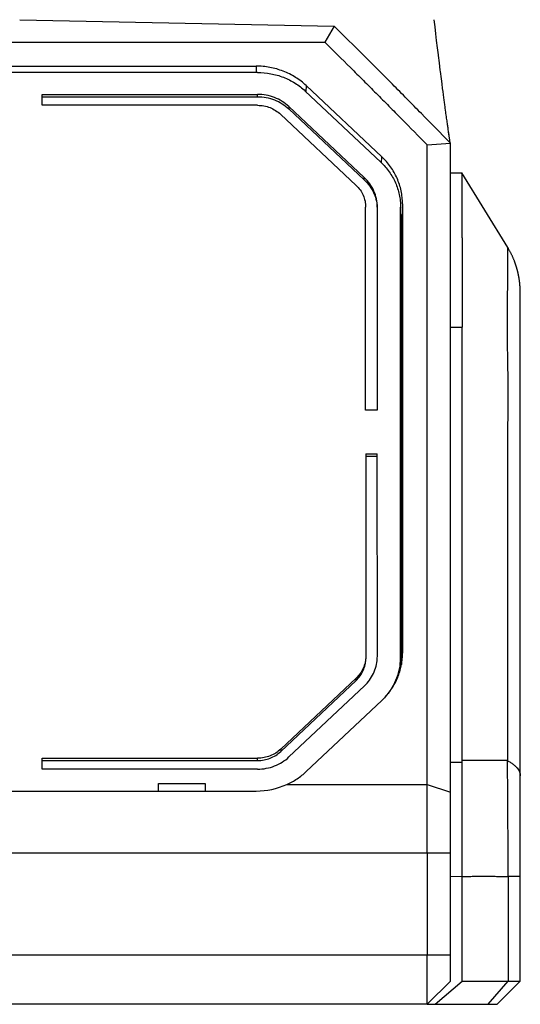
# Model space of a CAD drawing. Header units: millimetres. Extents: x -185 to 204, y 201 to 484.
# Tile 3 of 29: x -91 to -70, y 230 to 272. Entities that reach past the tile are written whole.
import ezdxf

# ---------------------------------------------------------------- set-up
doc = ezdxf.new("R2010")
doc.units = ezdxf.units.MM
doc.header["$LTSCALE"] = 16.335
doc.layers.add('20_ALL_FEATURES', color=7, linetype='CONTINUOUS')

msp = doc.modelspace()

# ---------------------------------------------------------------- linework, layer by layer
at = {"layer": '20_ALL_FEATURES', "color": 7}
for p, q in [((-91.381, 272.491), (-77.878, 272.209)), ((-77.878, 272.209), (-78.28, 271.528)), ((-73.539, 272.183), (-73.574, 272.492)), ((-73.505, 271.883), (-73.539, 272.183)), ((-73.471, 271.591), (-73.505, 271.883)), ((-104.481, 271.528), (-91.38, 271.52)), ((-91.38, 271.52), (-78.28, 271.528)), ((-73.434, 271.28), (-73.471, 271.591)), ((-73.397, 270.977), (-73.434, 271.28)), ((-101.64, 270.495), (-81.225, 270.496)), ((-73.315, 270.321), (-73.354, 270.631)), ((-81.164, 270.223), (-101.678, 270.223)), ((-73.309, 270.27), (-73.315, 270.321)), ((-73.267, 269.947), (-73.309, 270.27)), ((-75.83, 266.604), (-79.073, 269.657)), ((-73.239, 269.728), (-73.267, 269.947)), ((-73.214, 269.539), (-73.239, 269.728)), ((-90.421, 269.281), (-81.163, 269.282)), ((-90.421, 268.811), (-90.421, 269.281)), ((-90.421, 269.18), (-81.163, 269.181)), ((-79.113, 269.424), (-75.87, 266.371)), ((-73.196, 269.399), (-73.214, 269.539)), ((-73.177, 269.261), (-73.196, 269.399)), ((-73.162, 269.148), (-73.177, 269.261)), ((-73.147, 269.036), (-73.162, 269.148)), ((-81.163, 268.811), (-90.421, 268.811)), ((-76.577, 265.705), (-79.82, 268.758)), ((-73.135, 268.948), (-73.147, 269.036)), ((-73.12, 268.839), (-73.135, 268.948)), ((-73.109, 268.753), (-73.12, 268.839)), ((-73.1, 268.689), (-73.109, 268.753)), ((-80.173, 268.425), (-76.93, 265.372)), ((-79.82, 268.657), (-76.577, 265.604)), ((-73.088, 268.605), (-73.1, 268.689)), ((-73.077, 268.522), (-73.088, 268.605)), ((-73.068, 268.461), (-73.077, 268.522)), ((-73.06, 268.399), (-73.068, 268.461)), ((-73.049, 268.319), (-73.06, 268.399)), ((-73.04, 268.259), (-73.049, 268.319)), ((-73.032, 268.2), (-73.04, 268.259)), ((-73.024, 268.142), (-73.032, 268.2)), ((-73.016, 268.084), (-73.024, 268.142)), ((-73.008, 268.027), (-73.016, 268.084)), ((-73, 267.971), (-73.008, 268.027)), ((-72.995, 267.934), (-73, 267.971)), ((-72.987, 267.88), (-72.995, 267.934)), ((-72.982, 267.844), (-72.987, 267.88)), ((-72.974, 267.791), (-72.982, 267.844)), ((-72.969, 267.757), (-72.974, 267.791)), ((-72.962, 267.706), (-72.969, 267.757)), ((-72.957, 267.672), (-72.962, 267.706)), ((-72.931, 267.492), (-72.957, 267.672)), ((-72.955, 267.651), (-72.955, 267.652)), ((-72.955, 267.648), (-72.955, 267.651)), ((-72.954, 267.643), (-72.955, 267.648)), ((-72.953, 267.637), (-72.954, 267.643)), ((-72.951, 267.626), (-72.953, 267.637)), ((-72.95, 267.616), (-72.951, 267.626)), ((-72.947, 267.598), (-72.95, 267.616)), ((-72.944, 267.577), (-72.947, 267.598)), ((-72.939, 267.544), (-72.944, 267.577)), ((-72.93, 267.481), (-72.939, 267.544)), ((-72.906, 267.329), (-72.93, 267.481)), ((-73.877, 267.111), (-72.877, 267.183)), ((-73.874, 239.622), (-73.877, 267.111)), ((-72.885, 267.19), (-72.906, 267.329)), ((-72.89, 267.2), (-72.891, 267.205)), ((-72.878, 267.183), (-72.89, 267.196)), ((-72.876, 259.27), (-72.877, 267.183)), ((-72.381, 265.903), (-72.381, 265.903)), ((-74.938, 264.577), (-74.935, 245.261)), ((-76.519, 255.711), (-76.52, 264.44)), ((-76.02, 264.44), (-76.019, 255.711)), ((-75.018, 245.124), (-75.02, 264.44)), ((-74.983, 263.735), (-74.98, 244.774)), ((-69.916, 261.3), (-69.921, 261.332)), ((-69.912, 261.269), (-69.916, 261.3)), ((-69.908, 261.239), (-69.912, 261.269)), ((-69.9, 261.166), (-69.903, 261.194)), ((-69.897, 261.137), (-69.9, 261.166)), ((-69.895, 261.11), (-69.897, 261.137)), ((-69.893, 261.084), (-69.895, 261.11)), ((-69.891, 261.058), (-69.893, 261.084)), ((-69.889, 261.034), (-69.891, 261.058)), ((-69.887, 261.01), (-69.889, 261.034)), ((-69.886, 260.989), (-69.887, 261.01)), ((-69.885, 260.969), (-69.886, 260.989)), ((-69.884, 260.951), (-69.885, 260.969)), ((-69.884, 260.934), (-69.884, 260.951)), ((-69.883, 260.912), (-69.884, 260.934)), ((-69.882, 260.892), (-69.883, 260.912)), ((-69.882, 260.875), (-69.882, 260.892)), ((-69.881, 260.855), (-69.882, 260.875)), ((-69.881, 260.835), (-69.881, 260.855)), ((-69.881, 260.812), (-69.881, 260.835)), ((-69.881, 260.783), (-69.881, 260.812)), ((-69.88, 260.592), (-69.88, 260.599)), ((-69.88, 260.55), (-69.88, 260.559)), ((-69.88, 260.532), (-69.88, 260.541)), ((-69.88, 260.521), (-69.88, 260.523)), ((-69.88, 260.503), (-69.88, 260.504)), ((-69.88, 260.488), (-69.88, 260.493)), ((-69.88, 260.47), (-69.88, 260.472)), ((-69.88, 260.45), (-69.88, 260.461)), ((-69.88, 260.435), (-69.88, 260.439)), ((-69.88, 260.415), (-69.88, 260.416)), ((-69.88, 260.378), (-69.88, 260.378)), ((-69.88, 260.359), (-69.88, 260.365)), ((-69.88, 260.338), (-69.88, 260.339)), ((-69.88, 260.318), (-69.88, 260.324)), ((-69.88, 260.276), (-69.88, 260.281)), ((-69.88, 260.232), (-69.88, 260.234)), ((-69.88, 260.115), (-69.88, 260.115)), ((-69.88, 259.568), (-69.88, 259.583)), ((-72.876, 259.27), (-72.378, 259.27)), ((-72.875, 246.386), (-72.876, 259.27)), ((-76.019, 255.711), (-76.519, 255.711)), ((-72.376, 246.386), (-72.377, 255.807)), ((-76.518, 253.828), (-76.018, 253.828)), ((-76.518, 253.828), (-76.517, 245.124)), ((-76.518, 253.727), (-76.018, 253.727)), ((-76.017, 245.124), (-76.018, 253.828)), ((-72.874, 236.667), (-72.875, 246.386)), ((-72.375, 240.653), (-72.376, 246.386)), ((-76.517, 245.022), (-76.517, 245.023)), ((-75.047, 244.491), (-75.021, 244.988)), ((-76.927, 244.192), (-80.169, 241.139)), ((-80.169, 241.037), (-76.927, 244.091)), ((-79.815, 240.806), (-76.573, 243.859)), ((-79.069, 240.182), (-75.827, 243.235)), ((-90.417, 240.752), (-81.159, 240.752)), ((-90.417, 240.281), (-90.417, 240.752)), ((-90.417, 240.651), (-81.159, 240.651)), ((-81.159, 240.282), (-90.417, 240.281)), ((-69.877, 239.994), (-69.877, 239.994)), ((-85.419, 239.671), (-83.415, 239.671)), ((-85.419, 239.34), (-85.419, 239.671)), ((-83.415, 239.671), (-83.415, 239.34)), ((-73.873, 236.667), (-73.874, 239.622)), ((-101.636, 239.34), (-81.221, 239.341)), ((-73.873, 236.667), (-73.873, 232.296)), ((-72.874, 232.296), (-72.874, 236.667)), ((-72.375, 231.175), (-72.375, 235.663)), ((-72.874, 231.175), (-72.874, 232.296)), ((-73.535, 230.175), (-72.375, 231.175)), ((-72.874, 231.175), (-72.875, 231.175)), ((-72.375, 231.175), (-70.401, 231.175)), ((-69.877, 231.175), (-69.877, 231.175)), ((-69.877, 231.175), (-69.877, 231.175)), ((-73.874, 230.175), (-70.877, 230.175)), ((-73.874, 230.175), (-73.874, 230.175)), ((-73.874, 230.175), (-73.874, 230.175))]:
    msp.add_line(p, q, dxfattribs=at)
at = {"layer": '20_ALL_FEATURES', "color": 4}
for p, q in [((-81.225, 270.496), (-81.226, 270.223)), ((-79.073, 269.657), (-79.083, 269.395)), ((-81.164, 269.181), (-81.163, 269.282)), ((-79.82, 268.758), (-79.82, 268.657)), ((-72.895, 267.216), (-72.896, 267.219)), ((-75.84, 266.341), (-75.83, 266.604)), ((-72.877, 265.903), (-72.381, 265.903)), ((-76.577, 265.604), (-76.577, 265.705)), ((-74.938, 264.577), (-74.983, 263.735)), ((-70.424, 262.715), (-70.424, 262.705)), ((-69.88, 259.221), (-69.882, 260.795)), ((-69.881, 260.783), (-69.881, 260.787)), ((-69.881, 260.767), (-69.881, 260.783)), ((-69.88, 260.706), (-69.881, 260.767)), ((-69.88, 259.583), (-69.88, 260.016)), ((-69.877, 239.994), (-69.88, 259.221)), ((-76.517, 245.124), (-76.517, 245.023)), ((-76.017, 245.122), (-76.017, 245.124)), ((-74.95, 244.981), (-74.935, 245.261)), ((-76.927, 244.091), (-76.927, 244.192)), ((-80.169, 241.139), (-80.169, 241.037)), ((-81.159, 240.651), (-81.159, 240.752)), ((-72.874, 240.578), (-72.375, 240.578)), ((-70.426, 240.648), (-72.375, 240.653)), ((-69.877, 239.231), (-69.877, 239.994)), ((-79.908, 239.623), (-73.874, 239.622)), ((-73.874, 239.622), (-72.874, 239.286)), ((-69.877, 236.308), (-69.877, 239.231)), ((-69.877, 236.308), (-69.877, 237.453)), ((-72.874, 236.667), (-109.88, 236.667)), ((-69.877, 235.668), (-69.877, 236.308)), ((-72.375, 235.663), (-72.874, 235.652)), ((-69.876, 235.668), (-70.401, 235.668)), ((-70.401, 235.668), (-70.401, 231.175)), ((-69.877, 231.175), (-69.876, 235.668)), ((-109.88, 232.296), (-72.874, 232.296)), ((-72.874, 231.175), (-73.874, 230.175)), ((-71.263, 230.175), (-70.401, 231.175)), ((-69.877, 231.175), (-70.877, 230.175)), ((-73.874, 230.175), (-108.881, 230.175))]:
    msp.add_line(p, q, dxfattribs=at)
at = {"layer": '20_ALL_FEATURES', "color": 7}
for points in [[(-73.354, 270.631), (-73.394, 270.95), (-73.397, 270.977)], [(-72.891, 267.205), (-72.893, 267.209), (-72.895, 267.214), (-72.896, 267.218), (-72.896, 267.219)], [(-69.921, 261.332), (-69.923, 261.348), (-69.926, 261.364), (-69.929, 261.381), (-69.931, 261.397), (-69.934, 261.414), (-69.937, 261.431), (-69.94, 261.448), (-69.943, 261.465), (-69.947, 261.482), (-69.95, 261.5), (-69.953, 261.518), (-69.957, 261.536), (-69.961, 261.554), (-69.965, 261.572), (-69.969, 261.591), (-69.973, 261.61), (-69.978, 261.629), (-69.982, 261.648), (-69.987, 261.667), (-69.992, 261.687), (-69.997, 261.706), (-70.002, 261.726), (-70.007, 261.746), (-70.013, 261.766), (-70.018, 261.786), (-70.024, 261.807), (-70.03, 261.827), (-70.036, 261.848), (-70.042, 261.868), (-70.049, 261.889), (-70.055, 261.91), (-70.062, 261.931), (-70.069, 261.953), (-70.076, 261.974), (-70.084, 261.995), (-70.091, 262.017), (-70.099, 262.039), (-70.107, 262.061), (-70.115, 262.082), (-70.123, 262.104), (-70.132, 262.127), (-70.141, 262.149), (-70.15, 262.171), (-70.159, 262.193), (-70.168, 262.216), (-70.178, 262.238), (-70.188, 262.261), (-70.198, 262.284), (-70.208, 262.307), (-70.218, 262.33), (-70.229, 262.353), (-70.24, 262.376), (-70.251, 262.399), (-70.262, 262.422), (-70.274, 262.445), (-70.286, 262.469), (-70.298, 262.492), (-70.31, 262.515), (-70.323, 262.539), (-70.336, 262.562), (-70.349, 262.586), (-70.362, 262.61), (-70.376, 262.633), (-70.389, 262.657), (-70.404, 262.681), (-70.418, 262.705), (-72.381, 265.903)], [(-69.903, 261.194), (-69.905, 261.209), (-69.908, 261.239)], [(-69.881, 260.767), (-69.881, 260.769), (-69.881, 260.782)], [(-69.88, 260.706), (-69.88, 260.709), (-69.88, 260.714)], [(-69.88, 260.676), (-69.88, 260.678), (-69.88, 260.684)], [(-69.88, 260.665), (-69.88, 260.667), (-69.88, 260.673)], [(-69.88, 260.629), (-69.88, 260.635), (-69.88, 260.642), (-69.88, 260.648), (-69.88, 260.655)], [(-69.88, 260.605), (-69.88, 260.607), (-69.88, 260.614)], [(-69.88, 260.565), (-69.88, 260.567), (-69.88, 260.576)]]:
    msp.add_lwpolyline(points, dxfattribs=at)
at = {"layer": '20_ALL_FEATURES', "color": 4}
for points in [[(-70.424, 262.715), (-70.424, 262.715), (-70.424, 262.715), (-70.424, 262.715), (-70.424, 262.715), (-70.424, 262.714), (-70.424, 262.713), (-70.424, 262.712)], [(-70.424, 262.711), (-70.424, 262.71), (-70.424, 262.705)], [(-69.881, 260.794), (-69.882, 260.794), (-69.882, 260.795), (-69.882, 260.795), (-69.882, 260.794), (-69.882, 260.794), (-69.882, 260.793), (-69.882, 260.793), (-69.882, 260.792), (-69.882, 260.791), (-69.882, 260.791), (-69.882, 260.791), (-69.882, 260.79)], [(-69.881, 260.787), (-69.881, 260.788), (-69.881, 260.789), (-69.881, 260.79), (-69.881, 260.79), (-69.881, 260.791), (-69.881, 260.791), (-69.881, 260.791), (-69.881, 260.791), (-69.881, 260.79), (-69.881, 260.79), (-69.881, 260.79), (-69.881, 260.79), (-69.881, 260.79), (-69.881, 260.79), (-69.881, 260.79), (-69.881, 260.791), (-69.881, 260.792), (-69.881, 260.794)], [(-69.88, 260.665), (-69.88, 260.676), (-69.88, 260.706)], [(-69.88, 260.629), (-69.88, 260.642), (-69.88, 260.665)], [(-69.88, 260.592), (-69.88, 260.605), (-69.88, 260.629)], [(-69.88, 260.521), (-69.88, 260.536), (-69.88, 260.551), (-69.88, 260.565), (-69.88, 260.592)], [(-69.88, 260.416), (-69.88, 260.435), (-69.88, 260.453), (-69.88, 260.47), (-69.88, 260.488), (-69.88, 260.521)], [(-69.88, 260.232), (-69.88, 260.254), (-69.88, 260.276), (-69.88, 260.297), (-69.88, 260.318), (-69.88, 260.339), (-69.88, 260.359), (-69.88, 260.378), (-69.88, 260.416)], [(-69.88, 260.016), (-69.88, 260.041), (-69.88, 260.066), (-69.88, 260.09), (-69.88, 260.115), (-69.88, 260.139), (-69.88, 260.163), (-69.88, 260.186), (-69.88, 260.232)]]:
    msp.add_lwpolyline(points, dxfattribs=at)
at = {"layer": '20_ALL_FEATURES', "color": 7}
for centre, radius, start, end in [((-77.647, 263.735), 2.665, 0.0136, 9.6218), ((-77.702, 245.124), 1.685, 356.5227, 359.9534), ((-77.59, 245.123), 2.572, 356.9844, 0.007), ((-77.632, 245.261), 2.696, 356.9828, 0.0074), ((-95.244, 240.637), 22.868, 359.8528, 0.0417), ((-81.222, 242.543), 3.202, 270.0164, 294.2264)]:
    msp.add_arc(centre, radius, start, end, dxfattribs=at)
at = {"layer": '20_ALL_FEATURES', "color": 4}
msp.add_arc((-570.361, 235.661), 499.96, 0.0008, 0.5715, dxfattribs=at)
at = {"layer": '20_ALL_FEATURES', "color": 7}
for points, knots in [([(-72.89, 267.196), (-73.302, 267.617), (-73.919, 268.25), (-74.745, 269.09), (-75.573, 269.928), (-76.615, 270.97), (-77.456, 271.797), (-77.878, 272.209)], [0, 0, 0, 0, 0.249868, 0.374823, 0.4998, 0.749837, 1, 1, 1, 1]), ([(-78.28, 271.528), (-77.909, 271.163), (-77.355, 270.615), (-76.618, 269.881), (-76.068, 269.329), (-75.519, 268.775), (-74.788, 268.037), (-74.241, 267.482), (-73.877, 267.111)], [0, 0, 0, 0, 0.250108, 0.375131, 0.500134, 0.62512, 0.750095, 1, 1, 1, 1]), ([(-79.073, 269.657), (-79.215, 269.79), (-79.526, 270.03), (-80.055, 270.296), (-80.629, 270.459), (-81.027, 270.496), (-81.225, 270.496)], [0, 0, 0, 0, 0.246767, 0.496162, 0.747547, 1, 1, 1, 1]), ([(-81.164, 270.223), (-80.974, 270.223), (-80.595, 270.188), (-80.049, 270.033), (-79.545, 269.78), (-79.248, 269.551), (-79.113, 269.424)], [0, 0, 0, 0, 0.252453, 0.503838, 0.753233, 1, 1, 1, 1]), ([(-79.82, 268.758), (-79.908, 268.841), (-80.103, 268.991), (-80.433, 269.157), (-80.791, 269.259), (-81.039, 269.282), (-81.163, 269.282)], [0, 0, 0, 0, 0.246767, 0.496162, 0.747547, 1, 1, 1, 1]), ([(-81.163, 269.181), (-81.039, 269.181), (-80.791, 269.158), (-80.433, 269.056), (-80.103, 268.89), (-79.908, 268.74), (-79.82, 268.657)], [0, 0, 0, 0, 0.252453, 0.503838, 0.753233, 1, 1, 1, 1]), ([(-81.163, 268.811), (-81.072, 268.811), (-80.889, 268.794), (-80.625, 268.719), (-80.382, 268.597), (-80.238, 268.486), (-80.173, 268.425)], [0, 0, 0, 0, 0.252453, 0.503838, 0.753233, 1, 1, 1, 1]), ([(-74.938, 264.577), (-74.938, 264.671), (-74.948, 264.859), (-74.992, 265.138), (-75.065, 265.411), (-75.2, 265.765), (-75.437, 266.182), (-75.69, 266.472), (-75.83, 266.604)], [0, 0, 0, 0, 0.123676, 0.247503, 0.371627, 0.496182, 0.746693, 1, 1, 1, 1]), ([(-75.87, 266.371), (-75.737, 266.245), (-75.495, 265.969), (-75.269, 265.572), (-75.141, 265.234), (-75.072, 264.974), (-75.03, 264.708), (-75.02, 264.529), (-75.02, 264.44)], [0, 0, 0, 0, 0.253307, 0.503818, 0.628373, 0.752497, 0.876324, 1, 1, 1, 1]), ([(-72.378, 263.123), (-72.378, 263.332), (-72.379, 263.637), (-72.379, 264.031), (-72.379, 264.299), (-72.379, 264.548), (-72.379, 264.778), (-72.379, 264.987), (-72.379, 265.175), (-72.379, 265.342), (-72.38, 265.468), (-72.38, 265.558), (-72.38, 265.618), (-72.38, 265.671), (-72.38, 265.719), (-72.38, 265.762), (-72.379, 265.799), (-72.379, 265.826), (-72.38, 265.845), (-72.38, 265.857), (-72.381, 265.868), (-72.381, 265.877), (-72.382, 265.885), (-72.382, 265.891), (-72.383, 265.896), (-72.383, 265.9), (-72.382, 265.902), (-72.381, 265.903), (-72.381, 265.903)], [0, 0, 0, 0, 0.225513, 0.328728, 0.425267, 0.51491, 0.597454, 0.672712, 0.740513, 0.800704, 0.853148, 0.876427, 0.897727, 0.917034, 0.934339, 0.949631, 0.962902, 0.974143, 0.979002, 0.983352, 0.987195, 0.990529, 0.993353, 0.995666, 0.997466, 0.998746, 0.999559, 1, 1, 1, 1]), ([(-76.93, 265.372), (-76.866, 265.312), (-76.749, 265.178), (-76.619, 264.949), (-76.538, 264.7), (-76.52, 264.526), (-76.52, 264.44)], [0, 0, 0, 0, 0.253475, 0.504154, 0.752668, 1, 1, 1, 1]), ([(-76.02, 264.44), (-76.02, 264.557), (-76.045, 264.792), (-76.154, 265.13), (-76.331, 265.442), (-76.489, 265.623), (-76.577, 265.705)], [0, 0, 0, 0, 0.247332, 0.495846, 0.746524, 1, 1, 1, 1]), ([(-76.577, 265.604), (-76.49, 265.522), (-76.331, 265.341), (-76.154, 265.029), (-76.045, 264.691), (-76.02, 264.456), (-76.02, 264.339)], [0, 0, 0, 0, 0.253476, 0.504154, 0.752668, 1, 1, 1, 1]), ([(-72.378, 263.123), (-72.378, 262.986), (-72.378, 262.703), (-72.378, 262.268), (-72.378, 261.812), (-72.378, 261.336), (-72.378, 260.928), (-72.377, 260.592), (-72.377, 260.334), (-72.377, 260.117), (-72.378, 259.942), (-72.379, 259.809), (-72.379, 259.698), (-72.379, 259.608), (-72.38, 259.541), (-72.38, 259.473), (-72.379, 259.383), (-72.378, 259.315), (-72.378, 259.27)], [0, 0, 0, 0, 0.10703, 0.21999, 0.338504, 0.462176, 0.590597, 0.656454, 0.723338, 0.79119, 0.825463, 0.859957, 0.894664, 0.912097, 0.92958, 0.947112, 0.964693, 1, 1, 1, 1]), ([(-72.377, 255.807), (-72.377, 256.096), (-72.377, 256.528), (-72.377, 257.106), (-72.378, 257.538), (-72.378, 257.971), (-72.377, 258.404), (-72.376, 258.837), (-72.377, 259.125), (-72.378, 259.27)], [0, 0, 0, 0, 0.25, 0.375, 0.5, 0.625, 0.749999, 0.875, 1, 1, 1, 1]), ([(-76.517, 245.123), (-76.517, 245.037), (-76.535, 244.864), (-76.616, 244.615), (-76.746, 244.385), (-76.863, 244.252), (-76.927, 244.192)], [0, 0, 0, 0, 0.247343, 0.495861, 0.746535, 1, 1, 1, 1]), ([(-76.927, 244.091), (-76.863, 244.151), (-76.746, 244.284), (-76.616, 244.514), (-76.535, 244.763), (-76.517, 244.936), (-76.517, 245.022)], [0, 0, 0, 0, 0.253465, 0.504139, 0.752657, 1, 1, 1, 1]), ([(-76.573, 243.859), (-76.492, 243.935), (-76.345, 244.102), (-76.174, 244.387), (-76.061, 244.697), (-76.027, 244.913), (-76.02, 245.022)], [0, 0, 0, 0, 0.253344, 0.504071, 0.752688, 1, 1, 1, 1]), ([(-75.827, 243.235), (-75.696, 243.358), (-75.457, 243.628), (-75.182, 244.091), (-75.002, 244.593), (-74.948, 244.943), (-74.939, 245.119)], [0, 0, 0, 0, 0.253362, 0.504083, 0.752687, 1, 1, 1, 1]), ([(-75.021, 244.988), (-75.029, 244.834), (-75.074, 244.527), (-75.221, 244.084), (-75.446, 243.67), (-75.642, 243.424), (-75.75, 243.309)], [0, 0, 0, 0, 0.247648, 0.496416, 0.747033, 1, 1, 1, 1]), ([(-80.169, 241.139), (-80.234, 241.077), (-80.377, 240.967), (-80.621, 240.845), (-80.885, 240.769), (-81.068, 240.752), (-81.159, 240.752)], [0, 0, 0, 0, 0.246758, 0.496148, 0.747535, 1, 1, 1, 1]), ([(-81.159, 240.651), (-81.068, 240.651), (-80.885, 240.668), (-80.621, 240.743), (-80.378, 240.866), (-80.234, 240.976), (-80.169, 241.037)], [0, 0, 0, 0, 0.252465, 0.503852, 0.753242, 1, 1, 1, 1]), ([(-81.159, 240.282), (-81.035, 240.282), (-80.787, 240.305), (-80.429, 240.407), (-80.098, 240.572), (-79.904, 240.723), (-79.815, 240.806)], [0, 0, 0, 0, 0.252465, 0.503852, 0.753242, 1, 1, 1, 1]), ([(-72.375, 235.663), (-72.375, 235.872), (-72.375, 236.289), (-72.375, 236.914), (-72.375, 237.537), (-72.376, 238.359), (-72.377, 239.372), (-72.377, 240.179), (-72.375, 240.578)], [0, 0, 0, 0, 0.127458, 0.254677, 0.381425, 0.507468, 0.756518, 1, 1, 1, 1]), ([(-79.908, 239.623), (-79.753, 239.692), (-79.457, 239.856), (-79.191, 240.066), (-79.069, 240.182)], [0, 0, 0, 0, 0.502349, 1, 1, 1, 1]), ([(-73.874, 230.175), (-73.874, 230.175), (-73.874, 230.176), (-73.874, 230.178), (-73.874, 230.182), (-73.874, 230.189), (-73.874, 230.201), (-73.874, 230.22), (-73.874, 230.244), (-73.874, 230.272), (-73.874, 230.306), (-73.874, 230.359), (-73.874, 230.438), (-73.874, 230.545), (-73.873, 230.668), (-73.873, 230.808), (-73.873, 230.961), (-73.874, 231.19), (-73.874, 231.499), (-73.873, 231.89), (-73.873, 232.159), (-73.873, 232.296)], [0, 0, 0, 0, 0.000395, 0.001428, 0.003092, 0.005378, 0.011791, 0.020609, 0.031775, 0.045237, 0.060947, 0.078858, 0.121119, 0.171698, 0.23017, 0.296023, 0.368652, 0.447298, 0.619488, 0.806002, 1, 1, 1, 1]), ([(-70.401, 231.175), (-70.362, 231.175), (-70.289, 231.175), (-70.187, 231.175), (-70.099, 231.175), (-70.025, 231.175), (-69.973, 231.175), (-69.939, 231.175), (-69.919, 231.175), (-69.903, 231.175), (-69.891, 231.175), (-69.883, 231.175), (-69.879, 231.175), (-69.877, 231.175)], [0, 0, 0, 0, 0.222559, 0.418561, 0.587207, 0.727806, 0.839783, 0.884891, 0.922681, 0.953114, 0.976159, 0.991793, 1, 1, 1, 1])]:
    msp.add_open_spline(points, degree=3, knots=knots, dxfattribs=at)
at = {"layer": '20_ALL_FEATURES', "color": 4}
for points, knots in [([(-70.424, 262.705), (-70.423, 262.676), (-70.424, 262.635), (-70.424, 262.579), (-70.424, 262.534), (-70.424, 262.483), (-70.424, 262.426), (-70.424, 262.363), (-70.425, 262.294), (-70.425, 262.22), (-70.426, 262.108), (-70.427, 261.954), (-70.428, 261.752), (-70.429, 261.528), (-70.43, 261.283), (-70.432, 261.018), (-70.434, 260.734), (-70.436, 260.431), (-70.439, 260.112), (-70.442, 259.777), (-70.445, 259.488), (-70.446, 259.248), (-70.446, 259.064), (-70.444, 258.876), (-70.442, 258.686), (-70.438, 258.494), (-70.435, 258.301), (-70.431, 258.108), (-70.426, 257.848), (-70.419, 257.524), (-70.418, 257.2), (-70.418, 256.941), (-70.417, 256.681), (-70.417, 256.354), (-70.418, 255.962), (-70.418, 255.57), (-70.419, 255.178), (-70.42, 254.785), (-70.42, 254.393), (-70.421, 253.869), (-70.421, 253.215), (-70.421, 252.429), (-70.421, 251.382), (-70.422, 250.073), (-70.422, 248.502), (-70.423, 246.931), (-70.424, 245.36), (-70.425, 243.266), (-70.426, 241.695), (-70.426, 240.648)], [0, 0, 0, 0, 0.003893, 0.005617, 0.00764, 0.009947, 0.012539, 0.015401, 0.01852, 0.021905, 0.025562, 0.033682, 0.042863, 0.053037, 0.064155, 0.076185, 0.08909, 0.102808, 0.117287, 0.132504, 0.148429, 0.156646, 0.165021, 0.173539, 0.182171, 0.190875, 0.199623, 0.208409, 0.217227, 0.234893, 0.252509, 0.261324, 0.270163, 0.287902, 0.30568, 0.323467, 0.341257, 0.359051, 0.376849, 0.39465, 0.430258, 0.465871, 0.501485, 0.572706, 0.64392, 0.715134, 0.786349, 0.857566, 1, 1, 1, 1]), ([(-70.426, 240.648), (-70.383, 240.624), (-70.302, 240.577), (-70.191, 240.5), (-70.096, 240.42), (-70.017, 240.338), (-69.955, 240.254), (-69.91, 240.169), (-69.883, 240.082), (-69.877, 240.023), (-69.877, 239.994)], [0, 0, 0, 0, 0.164076, 0.315202, 0.4537, 0.580265, 0.696077, 0.802904, 0.903187, 1, 1, 1, 1]), ([(-72.375, 235.663), (-72.292, 235.666), (-72.128, 235.672), (-71.881, 235.677), (-71.676, 235.68), (-71.511, 235.681), (-71.347, 235.68), (-71.141, 235.678), (-70.895, 235.674), (-70.648, 235.671), (-70.484, 235.669), (-70.401, 235.668)], [0, 0, 0, 0, 0.125034, 0.250045, 0.375041, 0.437534, 0.500026, 0.625018, 0.750015, 0.875008, 1, 1, 1, 1])]:
    msp.add_open_spline(points, degree=3, knots=knots, dxfattribs=at)

doc.saveas('drawing.dxf')
